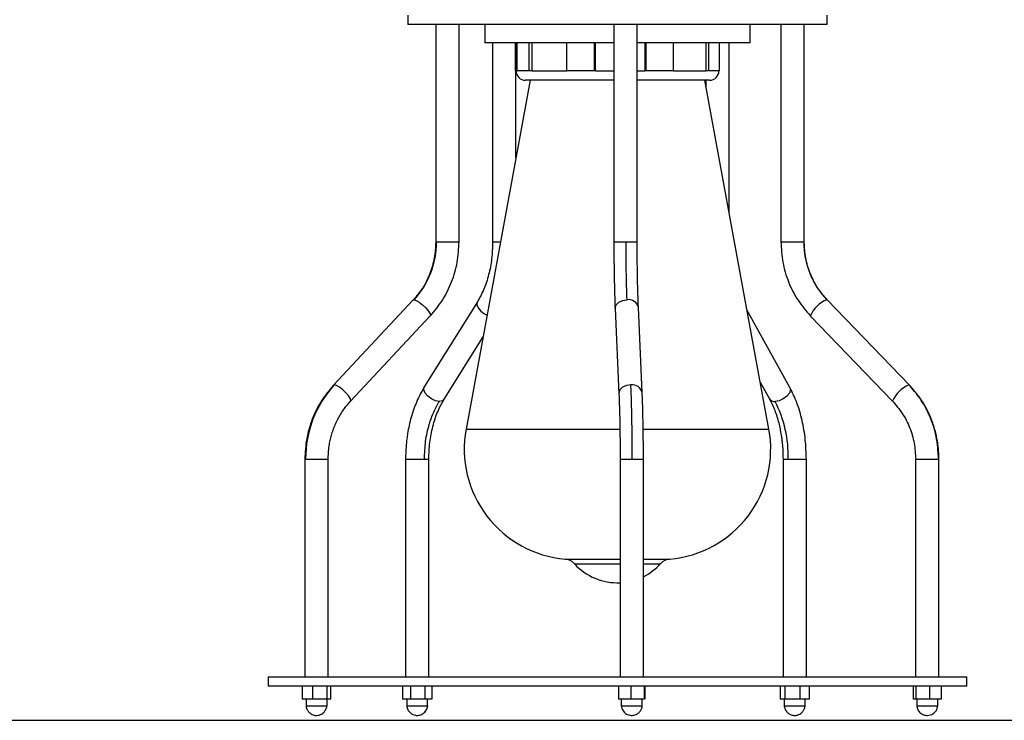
# Model space of a CAD drawing. Header units: millimetres. Extents: x 142 to 1148, y 353 to 845.
# Tile 25 of 139: x 667 to 688, y 353 to 368. Entities that reach past the tile are written whole.
import ezdxf

# ---------------------------------------------------------------- set-up
doc = ezdxf.new("R2010")
doc.units = ezdxf.units.MM

msp = doc.modelspace()

# ---------------------------------------------------------------- linework, layer by layer
at = {"color": 7, "linetype": 'Continuous', "lineweight": 25}
for p, q in [((675.507, 367.965), (675.507, 367.765)), ((684.507, 367.765), (684.507, 367.965)), ((684.344, 367.765), (675.507, 367.765)), ((676.105, 367.765), (676.105, 363.093)), ((676.605, 363.093), (676.605, 367.765)), ((677.157, 367.765), (677.157, 367.365)), ((679.93, 367.765), (679.93, 363.093)), ((680.43, 363.093), (680.43, 367.765)), ((682.857, 367.365), (682.857, 367.765)), ((683.516, 367.765), (683.516, 363.093)), ((684.016, 363.093), (684.016, 367.765)), ((684.507, 367.765), (684.344, 367.765)), ((679.93, 367.365), (677.157, 367.365)), ((677.327, 367.365), (677.327, 363.093)), ((677.819, 366.765), (677.819, 367.365)), ((677.83, 367.365), (677.83, 366.765)), ((677.851, 366.765), (677.851, 367.365)), ((678.111, 366.765), (678.111, 367.365)), ((678.172, 366.765), (678.172, 367.365)), ((678.919, 366.765), (678.919, 367.365)), ((679.514, 366.765), (679.514, 367.365)), ((679.538, 366.765), (679.538, 367.365)), ((682.67, 367.365), (680.43, 367.365)), ((680.597, 367.365), (680.597, 366.765)), ((680.624, 366.765), (680.624, 367.365)), ((681.206, 366.765), (681.206, 367.365)), ((681.906, 367.365), (681.906, 366.765)), ((681.968, 366.765), (681.968, 367.365)), ((682.195, 366.765), (682.195, 367.365)), ((682.407, 363.703), (682.407, 367.365)), ((682.857, 367.365), (682.67, 367.365)), ((677.83, 366.765), (677.819, 366.765)), ((677.827, 364.898), (677.827, 366.765)), ((678.111, 366.765), (677.851, 366.765)), ((678.172, 366.765), (678.111, 366.765)), ((679.514, 366.765), (678.919, 366.765)), ((679.538, 366.765), (679.514, 366.765)), ((680.624, 366.765), (680.597, 366.765)), ((681.206, 366.765), (680.624, 366.765)), ((681.968, 366.765), (681.906, 366.765)), ((682.195, 366.765), (681.968, 366.765)), ((678.133, 366.565), (676.757, 359.081)), ((679.93, 366.565), (678.03, 366.565)), ((681.854, 366.565), (680.43, 366.565)), ((681.984, 366.565), (681.854, 366.565)), ((683.257, 359.081), (681.881, 366.565)), ((681.907, 366.565), (681.907, 366.422)), ((683.516, 363.093), (683.516, 363.093)), ((675.624, 361.85), (673.912, 360.021)), ((677, 361.811), (675.86, 359.983)), ((679.956, 361.668), (680.038, 359.839)), ((680.537, 359.862), (680.456, 361.69)), ((686.273, 360.024), (684.511, 361.852)), ((674.277, 359.68), (675.989, 361.508)), ((675.991, 361.51), (675.989, 361.508)), ((683.707, 359.971), (682.786, 361.641)), ((684.151, 361.505), (684.148, 361.509)), ((684.151, 361.505), (685.913, 359.677)), ((676.285, 359.718), (677.121, 361.061)), ((673.912, 360.021), (673.91, 360.019)), ((683.072, 360.087), (683.269, 359.73)), ((685.911, 359.68), (685.913, 359.677)), ((673.296, 358.436), (673.296, 353.765)), ((673.796, 353.765), (673.796, 358.436)), ((675.457, 358.436), (675.457, 353.765)), ((675.957, 353.765), (675.957, 358.436)), ((680.063, 358.436), (680.063, 353.765)), ((680.563, 353.765), (680.563, 358.436)), ((683.561, 358.436), (683.561, 353.765)), ((684.061, 353.765), (684.061, 358.436)), ((686.407, 358.436), (686.407, 353.765)), ((686.907, 353.765), (686.907, 358.436)), ((672.507, 353.765), (672.507, 353.565)), ((672.507, 353.765), (687.236, 353.765)), ((687.236, 353.765), (687.507, 353.765)), ((687.507, 353.565), (687.507, 353.765)), ((687.236, 353.565), (672.507, 353.565)), ((673.238, 353.565), (673.238, 353.285)), ((673.461, 353.565), (673.461, 353.285)), ((673.769, 353.565), (673.769, 353.285)), ((673.853, 353.285), (673.853, 353.565)), ((675.39, 353.565), (675.39, 353.285)), ((675.561, 353.565), (675.561, 353.285)), ((675.878, 353.285), (675.878, 353.565)), ((676.025, 353.565), (676.025, 353.285)), ((680.029, 353.565), (680.029, 353.285)), ((680.294, 353.565), (680.294, 353.285)), ((680.578, 353.565), (680.578, 353.285)), ((680.597, 353.565), (680.597, 353.285)), ((683.498, 353.565), (683.498, 353.285)), ((683.609, 353.285), (683.609, 353.565)), ((683.922, 353.565), (683.922, 353.285)), ((684.124, 353.565), (684.124, 353.285)), ((686.362, 353.285), (686.362, 353.565)), ((686.409, 353.565), (686.409, 353.285)), ((686.705, 353.565), (686.705, 353.285)), ((686.953, 353.565), (686.953, 353.285)), ((687.507, 353.565), (687.236, 353.565)), ((673.461, 353.285), (673.238, 353.285)), ((673.321, 353.285), (673.321, 353.135)), ((673.769, 353.285), (673.461, 353.285)), ((673.853, 353.285), (673.769, 353.285)), ((673.771, 353.135), (673.771, 353.285)), ((675.561, 353.285), (675.39, 353.285)), ((675.482, 353.285), (675.482, 353.135)), ((675.878, 353.285), (675.561, 353.285)), ((676.025, 353.285), (675.878, 353.285)), ((675.932, 353.135), (675.932, 353.285)), ((680.294, 353.285), (680.029, 353.285)), ((680.088, 353.285), (680.088, 353.135)), ((680.578, 353.285), (680.294, 353.285)), ((680.538, 353.135), (680.538, 353.285)), ((683.609, 353.285), (683.498, 353.285)), ((683.586, 353.285), (683.586, 353.135)), ((683.922, 353.285), (683.609, 353.285)), ((684.124, 353.285), (683.922, 353.285)), ((684.036, 353.135), (684.036, 353.285)), ((686.409, 353.285), (686.362, 353.285)), ((686.705, 353.285), (686.409, 353.285)), ((686.432, 353.285), (686.432, 353.135)), ((686.953, 353.285), (686.705, 353.285)), ((686.882, 353.135), (686.882, 353.285)), ((675.932, 353.135), (675.482, 353.135)), ((680.53, 353.135), (680.535, 353.135))]:
    msp.add_line(p, q, dxfattribs=at)
at = {"color": 8, "linetype": 'Continuous', "lineweight": 25}
for p, q in [((677.83, 366.765), (677.851, 366.765)), ((678.172, 366.765), (678.919, 366.765)), ((679.538, 366.765), (679.93, 366.765)), ((680.43, 366.765), (680.597, 366.765)), ((681.206, 366.765), (681.906, 366.765)), ((676.121, 363.093), (676.105, 363.093)), ((676.605, 363.093), (676.121, 363.093)), ((677.495, 363.093), (677.327, 363.093)), ((680.191, 363.093), (679.93, 363.093)), ((680.43, 363.093), (680.191, 363.093)), ((684.007, 363.093), (683.516, 363.093)), ((684.016, 363.093), (684.007, 363.093)), ((675.624, 361.85), (675.641, 361.856)), ((684.501, 361.856), (684.511, 361.852)), ((673.929, 360.027), (673.912, 360.021)), ((686.273, 360.024), (686.263, 360.027)), ((676.757, 359.081), (680.059, 359.081)), ((680.561, 359.081), (683.257, 359.081)), ((673.296, 358.436), (673.312, 358.436)), ((673.312, 358.436), (673.796, 358.436)), ((675.457, 358.436), (675.863, 358.436)), ((675.863, 358.436), (675.957, 358.436)), ((680.063, 358.436), (680.324, 358.436)), ((680.324, 358.436), (680.563, 358.436)), ((683.561, 358.436), (683.673, 358.436)), ((683.673, 358.436), (684.061, 358.436)), ((686.407, 358.436), (686.898, 358.436)), ((686.898, 358.436), (686.907, 358.436)), ((678.885, 356.288), (680.063, 356.288)), ((679.081, 356.191), (680.063, 356.191)), ((680.563, 356.288), (681.129, 356.288)), ((680.563, 356.191), (680.933, 356.191))]:
    msp.add_line(p, q, dxfattribs=at)
at = {"color": 7, "linetype": 'Continuous'}
msp.add_line((646.037, 352.83), (726.423, 352.83), dxfattribs=at)
at = {"color": 8, "linetype": 'Continuous', "lineweight": 25, "flags": 128}
for points in [[(675.641, 361.856), (675.687, 361.842), (675.751, 361.804), (675.824, 361.747), (675.894, 361.679), (675.951, 361.611), (675.986, 361.554), (675.993, 361.516), (675.991, 361.51)], [(677, 361.811), (676.996, 361.804), (676.989, 361.747), (677.016, 361.679), (677.073, 361.611), (677.151, 361.554), (677.207, 361.527)], [(679.956, 361.668), (679.956, 361.679), (679.978, 361.747), (680.035, 361.804), (680.118, 361.842), (680.214, 361.856)], [(674.277, 359.68), (674.281, 359.687), (674.273, 359.726), (674.239, 359.783), (674.182, 359.851), (674.112, 359.918), (674.039, 359.976), (673.975, 360.014), (673.929, 360.027)], [(676.183, 359.674), (676.099, 359.687), (676.012, 359.726), (675.934, 359.783), (675.877, 359.851), (675.85, 359.918), (675.856, 359.976), (675.86, 359.983)], [(680.295, 360.027), (680.199, 360.014), (680.116, 359.976), (680.06, 359.918), (680.038, 359.851), (680.038, 359.839)], [(683.707, 359.971), (683.718, 359.918), (683.696, 359.851), (683.643, 359.783), (683.566, 359.726), (683.478, 359.687), (683.39, 359.674)], [(676.285, 359.718), (676.249, 359.687), (676.183, 359.674)]]:
    msp.add_lwpolyline(points, dxfattribs=at)
at = {"color": 7, "linetype": 'Continuous', "lineweight": 25}
for centre, radius, start, end in [((678.03, 366.765), 0.2, 180, 270), ((681.984, 366.765), 0.2, 270, 0), ((674.31, 363.084), 1.811, 317.306, 0.2946), ((685.79, 363.088), 1.783, 179.8275, 223.6998), ((675.64, 358.448), 2.329, 137.306, 180.2946), ((681.053, 358.489), 2.621, 358.8492, 26.8765), ((679.09, 358.651), 2.372, 169.5807, 265.0349), ((680.924, 358.651), 2.372, 274.9651, 10.4193), ((678.859, 355.989), 0.3, 42.2134, 85.0349), ((680.007, 357.031), 1.25, 222.2134, 272.5857), ((680.007, 357.031), 1.25, 296.4306, 317.7866), ((681.155, 355.989), 0.3, 94.9651, 137.7866)]:
    msp.add_arc(centre, radius, start, end, dxfattribs=at)
at = {"color": 8, "linetype": 'Continuous', "lineweight": 25}
for centre, radius, start, end in [((680.245, 361.642), 0.216, 12.8885, 98.295), ((684.74, 361.261), 0.641, 111.8689, 157.2424), ((680.326, 359.813), 0.216, 12.8587, 98.2988), ((686.502, 359.432), 0.641, 111.8633, 157.254), ((683.373, 359.795), 0.123, 212.2181, 278.2214)]:
    msp.add_arc(centre, radius, start, end, dxfattribs=at)
at = {"color": 7, "linetype": 'Continuous', "lineweight": 25}
for points, knots in [([(676.105, 363.093), (676.099, 362.979), (676.087, 362.748), (675.988, 362.414), (675.837, 362.104), (675.693, 361.933), (675.622, 361.847)], [0, 0, 0, 0, 0.247838, 0.500347, 0.75268, 1, 1, 1, 1]), ([(675.991, 361.51), (676.082, 361.619), (676.265, 361.838), (676.457, 362.233), (676.582, 362.656), (676.597, 362.948), (676.605, 363.093)], [0, 0, 0, 0, 0.247776, 0.500273, 0.752632, 1, 1, 1, 1]), ([(677.327, 363.093), (677.323, 362.974), (677.314, 362.734), (677.247, 362.39), (677.145, 362.072), (677.048, 361.898), (677, 361.811)], [0, 0, 0, 0, 0.2492129, 0.5021634, 0.7540155, 1, 1, 1, 1]), ([(679.93, 363.093), (679.93, 362.963), (679.931, 362.699), (679.936, 362.318), (679.945, 361.964), (679.952, 361.766), (679.956, 361.668)], [0, 0, 0, 0, 0.247372, 0.499728, 0.752222, 1, 1, 1, 1]), ([(680.214, 361.856), (680.21, 361.951), (680.203, 362.144), (680.196, 362.472), (680.192, 362.792), (680.191, 362.993), (680.191, 363.093)], [0, 0, 0, 0, 0.27761, 0.560579, 0.78239, 1, 1, 1, 1]), ([(680.456, 361.689), (680.452, 361.785), (680.444, 361.979), (680.436, 362.328), (680.431, 362.704), (680.43, 362.964), (680.43, 363.093)], [0, 0, 0, 0, 0.24737, 0.499725, 0.75222, 1, 1, 1, 1]), ([(683.516, 363.093), (683.524, 362.948), (683.54, 362.655), (683.669, 362.231), (683.866, 361.837), (684.055, 361.617), (684.148, 361.509)], [0, 0, 0, 0, 0.247453, 0.499839, 0.752306, 1, 1, 1, 1]), ([(684.513, 361.849), (684.439, 361.934), (684.291, 362.106), (684.136, 362.416), (684.034, 362.748), (684.022, 362.979), (684.016, 363.093)], [0, 0, 0, 0, 0.2474237, 0.4997948, 0.75227, 1, 1, 1, 1]), ([(673.91, 360.019), (673.819, 359.91), (673.636, 359.691), (673.444, 359.297), (673.319, 358.874), (673.303, 358.581), (673.296, 358.436)], [0, 0, 0, 0, 0.247776, 0.500273, 0.752632, 1, 1, 1, 1]), ([(675.86, 359.983), (675.824, 359.92), (675.759, 359.809), (675.682, 359.637), (675.625, 359.484), (675.575, 359.326), (675.533, 359.16), (675.504, 359.005), (675.482, 358.851), (675.462, 358.67), (675.459, 358.523), (675.457, 358.436)], [0, 0, 0, 0, 0.147025, 0.2599, 0.364293, 0.45721, 0.569153, 0.676122, 0.74172, 0.84691, 1, 1, 1, 1]), ([(680.324, 358.436), (680.324, 358.582), (680.323, 358.877), (680.317, 359.302), (680.308, 359.698), (680.3, 359.918), (680.295, 360.027)], [0, 0, 0, 0, 0.2475749, 0.5, 0.7524251, 1, 1, 1, 1]), ([(684.061, 358.436), (684.056, 358.575), (684.048, 358.857), (683.976, 359.266), (683.866, 359.65), (683.759, 359.864), (683.707, 359.971)], [0, 0, 0, 0, 0.246124, 0.498073, 0.751, 1, 1, 1, 1]), ([(686.898, 358.436), (686.889, 358.6), (686.869, 358.93), (686.717, 359.368), (686.514, 359.74), (686.346, 359.932), (686.263, 360.027)], [0, 0, 0, 0, 0.27761, 0.560579, 0.78239, 1, 1, 1, 1]), ([(686.907, 358.436), (686.905, 358.514), (686.902, 358.644), (686.878, 358.812), (686.853, 358.943), (686.823, 359.061), (686.786, 359.18), (686.739, 359.309), (686.681, 359.44), (686.616, 359.564), (686.541, 359.689), (686.434, 359.845), (686.334, 359.956), (686.273, 360.024)], [0, 0, 0, 0, 0.132792, 0.22113, 0.289044, 0.359178, 0.429989, 0.501377, 0.593312, 0.675495, 0.741697, 0.842797, 1, 1, 1, 1]), ([(680.038, 359.84), (680.041, 359.744), (680.049, 359.55), (680.057, 359.201), (680.062, 358.826), (680.063, 358.565), (680.063, 358.436)], [0, 0, 0, 0, 0.2473695, 0.499725, 0.75222, 1, 1, 1, 1]), ([(680.563, 358.436), (680.563, 358.515), (680.563, 358.642), (680.562, 358.809), (680.561, 358.94), (680.559, 359.062), (680.556, 359.242), (680.552, 359.406), (680.548, 359.57), (680.544, 359.706), (680.539, 359.804), (680.537, 359.862)], [0, 0, 0, 0, 0.14924, 0.241674, 0.320995, 0.402518, 0.484153, 0.682797, 0.747205, 0.851487, 1, 1, 1, 1]), ([(673.796, 358.436), (673.798, 358.507), (673.802, 358.622), (673.825, 358.774), (673.851, 358.894), (673.883, 359.005), (673.92, 359.11), (673.963, 359.213), (674.014, 359.316), (674.075, 359.42), (674.159, 359.545), (674.232, 359.628), (674.277, 359.68)], [0, 0, 0, 0, 0.15392, 0.248101, 0.333973, 0.420554, 0.499027, 0.578529, 0.665665, 0.751847, 0.846006, 1, 1, 1, 1]), ([(675.863, 358.436), (675.868, 358.564), (675.878, 358.821), (675.954, 359.161), (676.056, 359.45), (676.141, 359.6), (676.183, 359.674)], [0, 0, 0, 0, 0.27761, 0.560579, 0.78239, 1, 1, 1, 1]), ([(675.957, 358.436), (675.961, 358.555), (675.97, 358.796), (676.037, 359.14), (676.139, 359.457), (676.236, 359.632), (676.284, 359.718)], [0, 0, 0, 0, 0.249213, 0.502163, 0.754016, 1, 1, 1, 1]), ([(683.269, 359.73), (683.294, 359.68), (683.339, 359.594), (683.395, 359.452), (683.44, 359.318), (683.475, 359.185), (683.505, 359.048), (683.526, 358.926), (683.543, 358.792), (683.557, 358.637), (683.559, 358.511), (683.561, 358.436)], [0, 0, 0, 0, 0.146108, 0.256383, 0.367136, 0.476502, 0.563292, 0.674321, 0.740615, 0.846471, 1, 1, 1, 1]), ([(685.911, 359.68), (685.984, 359.595), (686.132, 359.423), (686.287, 359.114), (686.389, 358.781), (686.401, 358.551), (686.408, 358.436)], [0, 0, 0, 0, 0.247424, 0.499795, 0.75227, 1, 1, 1, 1]), ([(673.322, 353.134), (673.323, 353.128), (673.327, 353.107), (673.342, 353.061), (673.374, 353.009), (673.423, 352.968), (673.473, 352.945), (673.53, 352.932), (673.594, 352.936), (673.652, 352.959), (673.694, 352.988), (673.723, 353.023), (673.746, 353.065), (673.759, 353.099), (673.767, 353.124), (673.769, 353.134), (673.769, 353.135)], [0, 0, 0, 0, 0.0315924, 0.1026383, 0.2062741, 0.3153792, 0.3817339, 0.4537579, 0.576746, 0.6642552, 0.726033, 0.8258073, 0.883014, 0.9398665, 0.9932437, 1, 1, 1, 1]), ([(673.486, 353.135), (673.462, 353.135), (673.415, 353.135), (673.361, 353.135), (673.326, 353.135), (673.324, 353.135), (673.322, 353.135)], [0, 0, 0, 0, 0.259246, 0.518493, 0.777738, 1, 1, 1, 1]), ([(673.769, 353.135), (673.77, 353.135), (673.772, 353.135), (673.766, 353.135), (673.752, 353.135), (673.718, 353.135), (673.659, 353.135), (673.586, 353.135), (673.526, 353.135), (673.494, 353.135), (673.486, 353.135)], [0, 0, 0, 0, 0.026131, 0.116725, 0.207318, 0.390478, 0.57364, 0.756801, 0.93996, 1, 1, 1, 1]), ([(675.482, 353.137), (675.488, 353.111), (675.499, 353.056), (675.55, 352.993), (675.609, 352.954), (675.674, 352.934), (675.734, 352.934), (675.788, 352.948), (675.832, 352.97), (675.872, 353.003), (675.904, 353.044), (675.925, 353.09), (675.93, 353.122), (675.933, 353.137)], [0, 0, 0, 0, 0.123439, 0.248132, 0.356587, 0.441331, 0.552082, 0.620811, 0.695906, 0.774506, 0.85333, 0.929287, 1, 1, 1, 1]), ([(680.088, 353.141), (680.09, 353.125), (680.095, 353.091), (680.118, 353.044), (680.146, 353.006), (680.181, 352.975), (680.223, 352.952), (680.274, 352.936), (680.322, 352.933), (680.369, 352.94), (680.414, 352.956), (680.46, 352.987), (680.501, 353.032), (680.53, 353.086), (680.536, 353.124), (680.539, 353.141)], [0, 0, 0, 0, 0.076684, 0.154716, 0.227071, 0.286972, 0.36276, 0.437247, 0.521372, 0.576301, 0.647801, 0.732418, 0.824096, 0.915451, 1, 1, 1, 1]), ([(680.53, 353.135), (680.519, 353.135), (680.497, 353.135), (680.427, 353.135), (680.342, 353.135), (680.252, 353.135), (680.171, 353.135), (680.114, 353.135), (680.087, 353.135), (680.091, 353.135), (680.092, 353.135)], [0, 0, 0, 0, 0.1366059, 0.2732117, 0.4098176, 0.5464234, 0.6830293, 0.8196351, 0.956241, 1, 1, 1, 1]), ([(683.584, 353.153), (683.585, 353.147), (683.586, 353.134), (683.592, 353.103), (683.609, 353.054), (683.648, 352.997), (683.715, 352.951), (683.792, 352.931), (683.865, 352.938), (683.922, 352.961), (683.963, 352.992), (683.993, 353.029), (684.014, 353.069), (684.027, 353.101), (684.035, 353.131), (684.036, 353.146), (684.037, 353.153)], [0, 0, 0, 0, 0.031479, 0.065684, 0.136601, 0.246836, 0.352444, 0.47125, 0.575107, 0.655749, 0.721292, 0.812434, 0.862285, 0.911364, 0.957612, 1, 1, 1, 1]), ([(683.751, 353.135), (683.727, 353.135), (683.68, 353.135), (683.634, 353.135), (683.608, 353.135), (683.59, 353.135), (683.588, 353.135), (683.587, 353.135)], [0, 0, 0, 0, 0.2544316, 0.5088632, 0.6347079, 0.7605526, 1, 1, 1, 1]), ([(684.035, 353.135), (684.035, 353.135), (684.039, 353.135), (684.022, 353.135), (683.984, 353.135), (683.924, 353.135), (683.851, 353.135), (683.791, 353.135), (683.759, 353.135), (683.751, 353.135)], [0, 0, 0, 0, 0.009976, 0.195799, 0.381621, 0.567439, 0.753248, 0.939057, 1, 1, 1, 1]), ([(686.432, 353.143), (686.433, 353.129), (686.437, 353.102), (686.458, 353.048), (686.503, 352.988), (686.577, 352.944), (686.656, 352.931), (686.725, 352.942), (686.776, 352.966), (686.815, 352.997), (686.848, 353.035), (686.874, 353.087), (686.88, 353.124), (686.883, 353.143)], [0, 0, 0, 0, 0.060337, 0.1251133, 0.2558365, 0.3841872, 0.5018749, 0.6037391, 0.6891837, 0.7483186, 0.8264183, 0.9139108, 1, 1, 1, 1]), ([(686.881, 353.135), (686.881, 353.135), (686.885, 353.135), (686.868, 353.135), (686.84, 353.135), (686.813, 353.135), (686.802, 353.135), (686.79, 353.135), (686.761, 353.135), (686.708, 353.135), (686.645, 353.135), (686.584, 353.135), (686.526, 353.135), (686.472, 353.135), (686.438, 353.135), (686.435, 353.135), (686.434, 353.135)], [0, 0, 0, 0, 0.017251, 0.124355, 0.231462, 0.257881, 0.2843, 0.297501, 0.32392, 0.431027, 0.538133, 0.586812, 0.693918, 0.801024, 0.90813, 1, 1, 1, 1])]:
    msp.add_open_spline(points, degree=3, knots=knots, dxfattribs=at)

doc.saveas('drawing.dxf')
